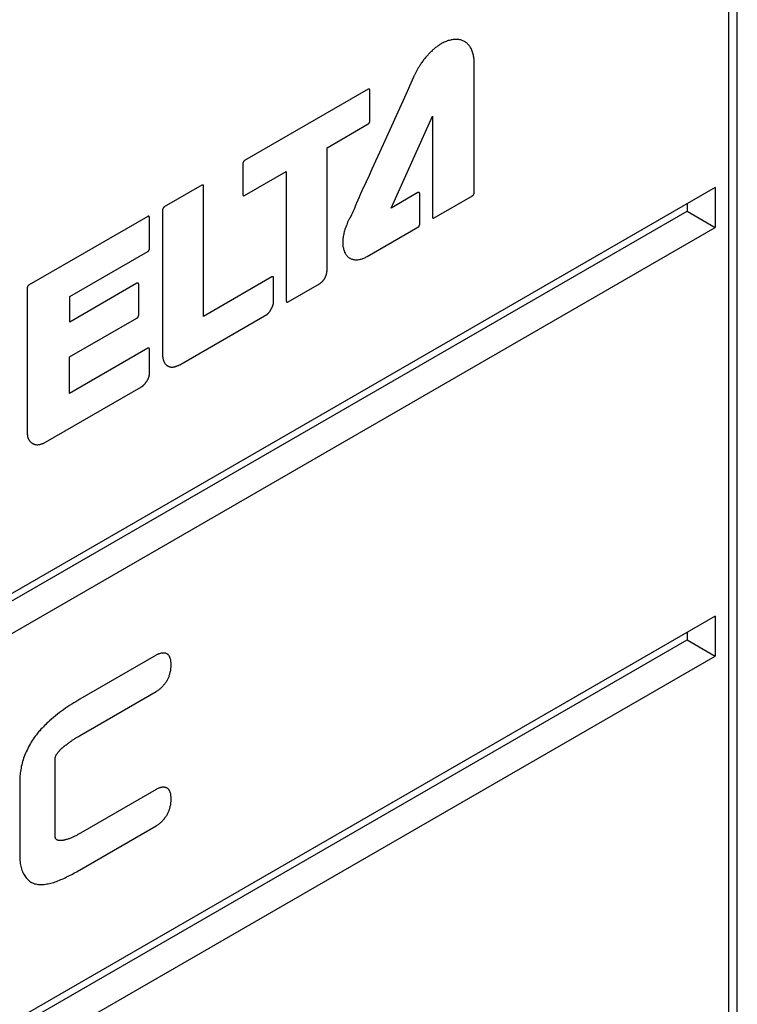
# Model space of a CAD drawing. Extents: x 953 to 1256, y 168 to 424.
# Tile 22 of 25: x 1249 to 1256, y 320 to 330. Entities that reach past the tile are written whole.
import ezdxf

# ---------------------------------------------------------------- set-up
doc = ezdxf.new("R2010")
doc.units = 0
doc.header["$LTSCALE"] = 0.5
doc.layers.get('0').update_dxf_attribs({"linetype": 'CONTINUOUS'})

msp = doc.modelspace()

# ---------------------------------------------------------------- linework, layer by layer
at = {"color": 7, "linetype": 'Continuous'}
for p, q in [((1256.101, 312.332), (1256.101, 359.466)), ((1256.013, 312.178), (1256.013, 359.344)), ((1255.872, 328.547), (1241.73, 320.382)), ((1255.872, 328.547), (1255.872, 328.136)), ((1255.584, 328.381), (1255.584, 328.302)), ((1241.73, 320.304), (1255.584, 328.302)), ((1255.584, 328.302), (1255.872, 328.136)), ((1241.73, 319.971), (1255.872, 328.136)), ((1255.872, 324.138), (1241.73, 315.973)), ((1255.872, 324.138), (1255.872, 323.727)), ((1255.584, 323.972), (1255.584, 323.893)), ((1241.73, 315.894), (1255.584, 323.893)), ((1255.584, 323.893), (1255.872, 323.727)), ((1241.73, 315.562), (1255.872, 323.727))]:
    msp.add_line(p, q, dxfattribs=at)
at = {"color": 1, "linetype": 'Continuous'}
for p, q in [((1253.395, 328.492), (1253.395, 329.83)), ((1252.305, 329.557), (1251.034, 328.824)), ((1252.323, 329.231), (1252.323, 329.546)), ((1252.677, 329.473), (1252.458, 328.99)), ((1252.542, 328.334), (1252.965, 329.281)), ((1252.965, 329.281), (1252.966, 328.244)), ((1251.882, 328.956), (1252.305, 329.201)), ((1252.458, 328.99), (1252.344, 328.735)), ((1251.882, 327.693), (1251.882, 328.956)), ((1251.016, 328.793), (1251.016, 328.475)), ((1251.022, 328.811), (1251.021, 328.81)), ((1251.021, 328.81), (1251.021, 328.809)), ((1251.034, 328.465), (1251.463, 328.712)), ((1251.463, 328.712), (1251.463, 327.381)), ((1250.596, 328.57), (1250.208, 328.346)), ((1250.613, 327.221), (1250.613, 328.559)), ((1252.285, 328.606), (1252.24, 328.511)), ((1251.021, 328.463), (1251.022, 328.463)), ((1252.817, 328.494), (1252.542, 328.334)), ((1252.835, 328.168), (1252.835, 328.483)), ((1252.983, 328.233), (1253.377, 328.461)), ((1250.19, 328.315), (1250.19, 326.828)), ((1250.038, 328.249), (1248.817, 327.544)), ((1250.056, 327.918), (1250.056, 328.239)), ((1252.295, 327.837), (1252.817, 328.138)), ((1249.237, 327.424), (1250.038, 327.887)), ((1249.927, 327.561), (1249.237, 327.162)), ((1249.945, 327.234), (1249.945, 327.55)), ((1251.315, 327.627), (1250.613, 327.221)), ((1251.333, 327.373), (1251.333, 327.616)), ((1251.481, 327.37), (1251.805, 327.557)), ((1248.799, 327.513), (1248.799, 326.018)), ((1249.237, 327.162), (1249.237, 327.424)), ((1249.234, 326.804), (1249.927, 327.204)), ((1250.369, 326.724), (1251.263, 327.24)), ((1250.038, 326.893), (1249.234, 326.429)), ((1250.056, 326.623), (1250.056, 326.882)), ((1249.234, 326.429), (1249.234, 326.804)), ((1250.053, 326.605), (1250.054, 326.608)), ((1250.055, 326.614), (1250.056, 326.617)), ((1250.055, 326.613), (1250.055, 326.614)), ((1250.056, 326.617), (1250.056, 326.618)), ((1248.985, 325.926), (1249.975, 326.497)), ((1250.124, 323.735), (1249.339, 323.282)), ((1249.338, 322.907), (1250.124, 323.361)), ((1249.313, 322.892), (1249.326, 322.9)), ((1249.326, 322.9), (1249.338, 322.907)), ((1249.086, 321.872), (1249.086, 322.672)), ((1248.723, 322.462), (1248.723, 321.657)), ((1250.124, 322.354), (1249.348, 321.906))]:
    msp.add_line(p, q, dxfattribs=at)
for points in [[(1253.057, 330.025), (1253.049, 330.02), (1253.042, 330.016), (1253.035, 330.011), (1253.028, 330.006), (1253.02, 330.001), (1253.013, 329.996), (1253.006, 329.991), (1252.998, 329.985), (1252.991, 329.979), (1252.984, 329.973), (1252.977, 329.967), (1252.97, 329.961), (1252.962, 329.954), (1252.955, 329.947), (1252.948, 329.941), (1252.941, 329.934), (1252.934, 329.927), (1252.927, 329.919), (1252.921, 329.912), (1252.914, 329.905), (1252.907, 329.897), (1252.9, 329.889), (1252.894, 329.882), (1252.888, 329.874), (1252.881, 329.866), (1252.875, 329.858), (1252.869, 329.849), (1252.863, 329.841), (1252.857, 329.833), (1252.851, 329.824), (1252.845, 329.816), (1252.84, 329.807)], [(1253.395, 329.83), (1253.395, 329.842), (1253.395, 329.853), (1253.394, 329.865), (1253.392, 329.876), (1253.391, 329.887), (1253.389, 329.898), (1253.387, 329.909), (1253.384, 329.919), (1253.382, 329.929), (1253.378, 329.939), (1253.375, 329.949), (1253.371, 329.958), (1253.367, 329.967), (1253.363, 329.976), (1253.358, 329.985), (1253.353, 329.993), (1253.348, 330), (1253.342, 330.008), (1253.337, 330.015), (1253.331, 330.022), (1253.324, 330.028), (1253.318, 330.034), (1253.311, 330.039), (1253.304, 330.044), (1253.296, 330.049), (1253.288, 330.053), (1253.28, 330.056), (1253.272, 330.06), (1253.264, 330.063), (1253.255, 330.065), (1253.246, 330.067), (1253.237, 330.068), (1253.228, 330.069), (1253.219, 330.07), (1253.209, 330.07), (1253.2, 330.07), (1253.19, 330.069), (1253.18, 330.068), (1253.17, 330.067), (1253.16, 330.065), (1253.15, 330.063), (1253.14, 330.06), (1253.129, 330.057), (1253.119, 330.054), (1253.109, 330.05), (1253.098, 330.046), (1253.088, 330.041), (1253.077, 330.036), (1253.067, 330.03), (1253.057, 330.025)], [(1252.84, 329.807), (1252.836, 329.801), (1252.832, 329.795), (1252.828, 329.788), (1252.824, 329.782), (1252.82, 329.776), (1252.816, 329.769), (1252.812, 329.763), (1252.809, 329.756), (1252.805, 329.75), (1252.801, 329.743), (1252.798, 329.737), (1252.794, 329.73), (1252.791, 329.723), (1252.787, 329.717), (1252.784, 329.71), (1252.781, 329.703), (1252.777, 329.697), (1252.774, 329.69), (1252.771, 329.683), (1252.677, 329.473)], [(1252.323, 329.546), (1252.323, 329.546), (1252.323, 329.547), (1252.323, 329.548), (1252.323, 329.548), (1252.323, 329.549), (1252.323, 329.549), (1252.322, 329.549), (1252.322, 329.55), (1252.322, 329.55), (1252.322, 329.551), (1252.322, 329.551), (1252.322, 329.552), (1252.321, 329.552), (1252.321, 329.553), (1252.321, 329.553), (1252.321, 329.553), (1252.32, 329.554), (1252.32, 329.554), (1252.32, 329.554), (1252.32, 329.555), (1252.319, 329.555), (1252.319, 329.555), (1252.319, 329.556), (1252.318, 329.556), (1252.318, 329.556), (1252.318, 329.556), (1252.317, 329.557), (1252.317, 329.557), (1252.316, 329.557), (1252.316, 329.557), (1252.316, 329.558), (1252.315, 329.558), (1252.315, 329.558), (1252.314, 329.558), (1252.314, 329.558), (1252.314, 329.558), (1252.313, 329.558), (1252.313, 329.558), (1252.312, 329.558), (1252.312, 329.558), (1252.311, 329.558), (1252.311, 329.558), (1252.31, 329.558), (1252.31, 329.558), (1252.31, 329.558), (1252.309, 329.558), (1252.309, 329.558), (1252.308, 329.558), (1252.308, 329.558), (1252.307, 329.558), (1252.307, 329.557), (1252.306, 329.557), (1252.306, 329.557), (1252.305, 329.557)], [(1252.305, 329.201), (1252.306, 329.201), (1252.306, 329.201), (1252.307, 329.201), (1252.307, 329.202), (1252.307, 329.202), (1252.308, 329.202), (1252.308, 329.202), (1252.309, 329.203), (1252.309, 329.203), (1252.309, 329.203), (1252.31, 329.204), (1252.31, 329.204), (1252.311, 329.205), (1252.311, 329.205), (1252.311, 329.205), (1252.312, 329.206), (1252.312, 329.206), (1252.313, 329.207), (1252.313, 329.207), (1252.313, 329.207), (1252.314, 329.208), (1252.314, 329.208), (1252.315, 329.209), (1252.315, 329.209), (1252.315, 329.21), (1252.316, 329.21), (1252.316, 329.21), (1252.316, 329.211), (1252.317, 329.211), (1252.317, 329.212), (1252.317, 329.212), (1252.318, 329.213), (1252.318, 329.213), (1252.318, 329.214)], [(1252.318, 329.214), (1252.319, 329.214), (1252.319, 329.215), (1252.319, 329.215), (1252.319, 329.215), (1252.32, 329.216), (1252.32, 329.216), (1252.32, 329.217), (1252.32, 329.217), (1252.32, 329.218), (1252.321, 329.218), (1252.321, 329.219), (1252.321, 329.219), (1252.321, 329.22), (1252.321, 329.22), (1252.321, 329.22), (1252.321, 329.221), (1252.322, 329.221), (1252.322, 329.222), (1252.322, 329.222), (1252.322, 329.223), (1252.322, 329.223), (1252.322, 329.224), (1252.322, 329.224), (1252.322, 329.225), (1252.322, 329.225), (1252.322, 329.225), (1252.322, 329.226), (1252.323, 329.226), (1252.323, 329.227), (1252.323, 329.227), (1252.323, 329.228), (1252.323, 329.228), (1252.323, 329.229), (1252.323, 329.229), (1252.323, 329.229), (1252.323, 329.23), (1252.323, 329.23), (1252.323, 329.231), (1252.323, 329.231), (1252.323, 329.231)], [(1251.021, 328.809), (1251.02, 328.809), (1251.02, 328.808), (1251.02, 328.808), (1251.02, 328.807), (1251.02, 328.807), (1251.019, 328.806), (1251.019, 328.806), (1251.019, 328.805), (1251.019, 328.805), (1251.019, 328.804), (1251.019, 328.804), (1251.018, 328.803), (1251.018, 328.803), (1251.018, 328.802), (1251.018, 328.802), (1251.018, 328.801), (1251.018, 328.801), (1251.017, 328.8), (1251.017, 328.8), (1251.017, 328.799), (1251.017, 328.799), (1251.017, 328.798), (1251.017, 328.798), (1251.017, 328.797), (1251.017, 328.797), (1251.017, 328.797), (1251.016, 328.796), (1251.016, 328.796), (1251.016, 328.795), (1251.016, 328.795), (1251.016, 328.794), (1251.016, 328.794), (1251.016, 328.793), (1251.016, 328.793)], [(1251.034, 328.824), (1251.034, 328.824), (1251.033, 328.824), (1251.033, 328.823), (1251.033, 328.823), (1251.032, 328.823), (1251.032, 328.823), (1251.031, 328.822), (1251.031, 328.822), (1251.031, 328.822), (1251.03, 328.821), (1251.03, 328.821), (1251.029, 328.821), (1251.029, 328.82), (1251.029, 328.82), (1251.028, 328.819), (1251.028, 328.819), (1251.028, 328.819), (1251.027, 328.818), (1251.027, 328.818), (1251.026, 328.817), (1251.026, 328.817), (1251.026, 328.817), (1251.025, 328.816), (1251.025, 328.816), (1251.025, 328.815), (1251.024, 328.815), (1251.024, 328.814), (1251.024, 328.814), (1251.023, 328.814), (1251.023, 328.813), (1251.023, 328.813), (1251.022, 328.812), (1251.022, 328.812), (1251.022, 328.811)], [(1252.344, 328.735), (1252.315, 328.67), (1252.285, 328.606)], [(1250.613, 328.559), (1250.613, 328.56), (1250.613, 328.56), (1250.613, 328.561), (1250.613, 328.562), (1250.613, 328.562), (1250.612, 328.563), (1250.612, 328.563), (1250.612, 328.564), (1250.612, 328.564), (1250.612, 328.565), (1250.612, 328.565), (1250.612, 328.566), (1250.611, 328.566), (1250.611, 328.567), (1250.611, 328.567), (1250.611, 328.568), (1250.61, 328.568), (1250.61, 328.569), (1250.61, 328.569), (1250.609, 328.569), (1250.609, 328.57), (1250.609, 328.57), (1250.608, 328.57), (1250.608, 328.57), (1250.608, 328.571), (1250.607, 328.571), (1250.607, 328.571), (1250.606, 328.571), (1250.606, 328.571), (1250.606, 328.572), (1250.605, 328.572), (1250.605, 328.572), (1250.604, 328.572), (1250.604, 328.572), (1250.603, 328.572), (1250.603, 328.572), (1250.602, 328.572), (1250.602, 328.572), (1250.601, 328.572), (1250.601, 328.572), (1250.6, 328.572), (1250.6, 328.572), (1250.599, 328.571), (1250.599, 328.571), (1250.598, 328.571), (1250.598, 328.571), (1250.597, 328.571), (1250.597, 328.57), (1250.596, 328.57), (1250.596, 328.57)], [(1251.016, 328.475), (1251.016, 328.475), (1251.016, 328.474), (1251.016, 328.474), (1251.016, 328.473), (1251.016, 328.473), (1251.016, 328.473), (1251.016, 328.472), (1251.017, 328.472), (1251.017, 328.472), (1251.017, 328.471), (1251.017, 328.471), (1251.017, 328.471), (1251.017, 328.47), (1251.017, 328.47), (1251.017, 328.47), (1251.017, 328.469), (1251.018, 328.469), (1251.018, 328.469), (1251.018, 328.468), (1251.018, 328.468), (1251.018, 328.468), (1251.018, 328.468), (1251.018, 328.467), (1251.019, 328.467), (1251.019, 328.467), (1251.019, 328.466), (1251.019, 328.466), (1251.019, 328.466), (1251.02, 328.466), (1251.02, 328.465), (1251.02, 328.465), (1251.02, 328.465), (1251.02, 328.465), (1251.021, 328.464), (1251.021, 328.464), (1251.021, 328.464), (1251.021, 328.464)], [(1251.022, 328.463), (1251.022, 328.463), (1251.022, 328.463), (1251.022, 328.463), (1251.023, 328.463), (1251.023, 328.463), (1251.023, 328.463), (1251.024, 328.463), (1251.024, 328.463), (1251.024, 328.462), (1251.025, 328.462), (1251.025, 328.462), (1251.025, 328.462), (1251.026, 328.462), (1251.026, 328.462), (1251.027, 328.462), (1251.027, 328.462), (1251.027, 328.462), (1251.028, 328.462), (1251.028, 328.462), (1251.028, 328.463), (1251.029, 328.463), (1251.029, 328.463), (1251.03, 328.463), (1251.03, 328.463), (1251.03, 328.463), (1251.031, 328.463), (1251.031, 328.463), (1251.031, 328.463), (1251.032, 328.464), (1251.032, 328.464), (1251.033, 328.464), (1251.033, 328.464), (1251.033, 328.464), (1251.034, 328.464), (1251.034, 328.465)], [(1252.24, 328.511), (1252.226, 328.48), (1252.212, 328.448), (1252.198, 328.417), (1252.185, 328.386), (1252.179, 328.371)], [(1252.835, 328.483), (1252.835, 328.484), (1252.835, 328.484), (1252.835, 328.485), (1252.835, 328.485), (1252.835, 328.486), (1252.835, 328.487), (1252.835, 328.487), (1252.834, 328.488), (1252.834, 328.488), (1252.834, 328.489), (1252.834, 328.489), (1252.834, 328.49), (1252.834, 328.49), (1252.833, 328.491), (1252.833, 328.491), (1252.833, 328.492), (1252.833, 328.492), (1252.832, 328.492), (1252.832, 328.493), (1252.832, 328.493), (1252.831, 328.494), (1252.831, 328.494), (1252.831, 328.494), (1252.83, 328.494), (1252.83, 328.495), (1252.83, 328.495), (1252.829, 328.495), (1252.829, 328.495), (1252.828, 328.496), (1252.828, 328.496), (1252.828, 328.496), (1252.827, 328.496), (1252.827, 328.496), (1252.826, 328.496), (1252.826, 328.496), (1252.825, 328.496), (1252.825, 328.496), (1252.824, 328.496), (1252.824, 328.496), (1252.823, 328.496), (1252.823, 328.496), (1252.822, 328.496), (1252.822, 328.495), (1252.821, 328.495), (1252.821, 328.495), (1252.82, 328.495), (1252.82, 328.495), (1252.819, 328.494), (1252.818, 328.494), (1252.818, 328.494), (1252.817, 328.494)], [(1253.377, 328.461), (1253.378, 328.462), (1253.378, 328.462), (1253.379, 328.462), (1253.379, 328.463), (1253.38, 328.463), (1253.38, 328.463), (1253.381, 328.464), (1253.382, 328.464), (1253.382, 328.465), (1253.383, 328.465), (1253.383, 328.466), (1253.384, 328.466), (1253.384, 328.467), (1253.385, 328.467), (1253.385, 328.468), (1253.386, 328.469), (1253.386, 328.469), (1253.387, 328.47), (1253.387, 328.47), (1253.388, 328.471), (1253.388, 328.472), (1253.389, 328.472), (1253.389, 328.473), (1253.389, 328.474), (1253.39, 328.474), (1253.39, 328.475), (1253.391, 328.476), (1253.391, 328.476), (1253.391, 328.477), (1253.392, 328.478), (1253.392, 328.478), (1253.392, 328.479), (1253.393, 328.48), (1253.393, 328.48), (1253.393, 328.481), (1253.393, 328.482), (1253.394, 328.483), (1253.394, 328.483), (1253.394, 328.484), (1253.394, 328.485), (1253.394, 328.485), (1253.395, 328.486), (1253.395, 328.487), (1253.395, 328.487), (1253.395, 328.488), (1253.395, 328.489), (1253.395, 328.489), (1253.395, 328.49), (1253.395, 328.491), (1253.395, 328.491), (1253.395, 328.492)], [(1252.179, 328.371), (1252.167, 328.341), (1252.161, 328.325), (1252.155, 328.31), (1252.148, 328.295), (1252.141, 328.28), (1252.133, 328.264), (1252.125, 328.248), (1252.116, 328.233)], [(1250.208, 328.346), (1250.208, 328.346), (1250.207, 328.346), (1250.207, 328.345), (1250.207, 328.345), (1250.206, 328.345), (1250.206, 328.344), (1250.205, 328.344), (1250.205, 328.343), (1250.204, 328.343), (1250.204, 328.342), (1250.203, 328.342), (1250.203, 328.342), (1250.202, 328.341), (1250.202, 328.34), (1250.201, 328.34), (1250.201, 328.339), (1250.2, 328.339), (1250.2, 328.338), (1250.2, 328.338), (1250.199, 328.337), (1250.199, 328.336), (1250.198, 328.336), (1250.198, 328.335), (1250.197, 328.335), (1250.197, 328.334), (1250.197, 328.333), (1250.196, 328.333), (1250.196, 328.332), (1250.195, 328.331), (1250.195, 328.331), (1250.195, 328.33), (1250.194, 328.329), (1250.194, 328.329), (1250.194, 328.328), (1250.193, 328.327), (1250.193, 328.327), (1250.193, 328.326), (1250.193, 328.325), (1250.192, 328.325), (1250.192, 328.324), (1250.192, 328.323), (1250.192, 328.323), (1250.191, 328.322), (1250.191, 328.321), (1250.191, 328.321), (1250.191, 328.32), (1250.191, 328.319), (1250.191, 328.319), (1250.191, 328.318), (1250.191, 328.318), (1250.19, 328.317), (1250.19, 328.316), (1250.19, 328.316), (1250.19, 328.315)], [(1250.056, 328.239), (1250.056, 328.239), (1250.056, 328.24), (1250.056, 328.241), (1250.056, 328.241), (1250.056, 328.242), (1250.056, 328.242), (1250.056, 328.243), (1250.056, 328.243), (1250.056, 328.244), (1250.055, 328.244), (1250.055, 328.245), (1250.055, 328.245), (1250.055, 328.246), (1250.055, 328.246), (1250.054, 328.246), (1250.054, 328.247), (1250.054, 328.247), (1250.054, 328.248), (1250.053, 328.248), (1250.053, 328.248), (1250.053, 328.249), (1250.052, 328.249), (1250.052, 328.249), (1250.052, 328.249), (1250.051, 328.25), (1250.051, 328.25), (1250.05, 328.25), (1250.05, 328.25), (1250.05, 328.251), (1250.049, 328.251), (1250.049, 328.251), (1250.048, 328.251), (1250.048, 328.251), (1250.047, 328.251), (1250.047, 328.251), (1250.047, 328.251), (1250.046, 328.251), (1250.046, 328.251), (1250.045, 328.251), (1250.045, 328.251), (1250.044, 328.251), (1250.044, 328.251), (1250.043, 328.251), (1250.043, 328.251), (1250.042, 328.251), (1250.042, 328.251), (1250.041, 328.25), (1250.04, 328.25), (1250.04, 328.25), (1250.039, 328.25), (1250.039, 328.249), (1250.038, 328.249)], [(1252.09, 328.175), (1252.084, 328.163), (1252.079, 328.15), (1252.074, 328.138), (1252.07, 328.126), (1252.066, 328.114), (1252.062, 328.102), (1252.059, 328.089), (1252.056, 328.077), (1252.053, 328.066), (1252.051, 328.055), (1252.049, 328.044), (1252.047, 328.033), (1252.046, 328.023), (1252.045, 328.012), (1252.044, 328.002), (1252.044, 327.991), (1252.044, 327.981), (1252.044, 327.971), (1252.044, 327.961), (1252.045, 327.951), (1252.046, 327.941), (1252.048, 327.931), (1252.05, 327.922), (1252.052, 327.913), (1252.054, 327.904), (1252.057, 327.896), (1252.06, 327.888), (1252.063, 327.88), (1252.067, 327.872), (1252.071, 327.865), (1252.075, 327.859), (1252.079, 327.853), (1252.084, 327.847), (1252.089, 327.841), (1252.094, 327.836), (1252.099, 327.831), (1252.105, 327.826), (1252.111, 327.822), (1252.117, 327.819), (1252.124, 327.815), (1252.13, 327.812), (1252.137, 327.81), (1252.144, 327.808), (1252.152, 327.806), (1252.159, 327.805), (1252.167, 327.804), (1252.175, 327.803), (1252.183, 327.803), (1252.191, 327.803), (1252.2, 327.804), (1252.208, 327.805), (1252.216, 327.806), (1252.225, 327.808), (1252.234, 327.81), (1252.242, 327.813), (1252.251, 327.816), (1252.26, 327.819), (1252.269, 327.823), (1252.278, 327.827), (1252.286, 327.832), (1252.295, 327.837)], [(1252.116, 328.233), (1252.108, 328.221), (1252.105, 328.215), (1252.101, 328.209), (1252.098, 328.203), (1252.095, 328.197), (1252.093, 328.191), (1252.091, 328.185), (1252.09, 328.18), (1252.09, 328.175)], [(1252.817, 328.138), (1252.818, 328.138), (1252.818, 328.139), (1252.819, 328.139), (1252.819, 328.139), (1252.82, 328.14), (1252.82, 328.14), (1252.821, 328.14), (1252.821, 328.141), (1252.822, 328.141), (1252.822, 328.142), (1252.823, 328.142), (1252.823, 328.143), (1252.824, 328.143), (1252.824, 328.144), (1252.825, 328.144), (1252.825, 328.145), (1252.826, 328.145), (1252.826, 328.146), (1252.827, 328.146), (1252.827, 328.147), (1252.828, 328.147), (1252.828, 328.148), (1252.829, 328.149), (1252.829, 328.149), (1252.829, 328.15), (1252.83, 328.15), (1252.83, 328.151), (1252.83, 328.152), (1252.831, 328.152), (1252.831, 328.153), (1252.831, 328.154), (1252.832, 328.154), (1252.832, 328.155), (1252.832, 328.156), (1252.833, 328.156), (1252.833, 328.157), (1252.833, 328.158), (1252.833, 328.158), (1252.833, 328.159), (1252.834, 328.16), (1252.834, 328.16), (1252.834, 328.161), (1252.834, 328.162), (1252.834, 328.162), (1252.834, 328.163), (1252.835, 328.164), (1252.835, 328.164), (1252.835, 328.165), (1252.835, 328.165), (1252.835, 328.166), (1252.835, 328.167), (1252.835, 328.167), (1252.835, 328.168), (1252.835, 328.168)], [(1252.966, 328.244), (1252.966, 328.243), (1252.966, 328.243), (1252.966, 328.243), (1252.966, 328.242), (1252.966, 328.242), (1252.966, 328.242), (1252.966, 328.241), (1252.966, 328.241), (1252.966, 328.241), (1252.966, 328.24), (1252.966, 328.24), (1252.966, 328.24), (1252.966, 328.239), (1252.966, 328.239), (1252.966, 328.239), (1252.966, 328.238), (1252.966, 328.238), (1252.966, 328.238), (1252.967, 328.237), (1252.967, 328.237), (1252.967, 328.237), (1252.967, 328.236), (1252.967, 328.236), (1252.967, 328.236), (1252.967, 328.236), (1252.967, 328.235), (1252.968, 328.235), (1252.968, 328.235), (1252.968, 328.235), (1252.968, 328.234), (1252.968, 328.234), (1252.968, 328.234), (1252.969, 328.234), (1252.969, 328.233), (1252.969, 328.233), (1252.969, 328.233), (1252.969, 328.233), (1252.97, 328.233), (1252.97, 328.233), (1252.97, 328.233), (1252.97, 328.232), (1252.971, 328.232), (1252.971, 328.232)], [(1252.971, 328.232), (1252.971, 328.232), (1252.971, 328.232), (1252.971, 328.232), (1252.972, 328.232), (1252.972, 328.232), (1252.972, 328.231), (1252.972, 328.231), (1252.972, 328.231), (1252.973, 328.231), (1252.973, 328.231), (1252.973, 328.231), (1252.973, 328.231), (1252.973, 328.231), (1252.974, 328.231), (1252.974, 328.231), (1252.974, 328.231), (1252.974, 328.231), (1252.975, 328.231), (1252.975, 328.231), (1252.975, 328.231), (1252.975, 328.231), (1252.976, 328.231), (1252.976, 328.231), (1252.976, 328.231), (1252.977, 328.231), (1252.977, 328.231), (1252.977, 328.231), (1252.977, 328.231), (1252.978, 328.231), (1252.978, 328.231), (1252.978, 328.231), (1252.979, 328.232), (1252.979, 328.232), (1252.979, 328.232), (1252.979, 328.232), (1252.98, 328.232), (1252.98, 328.232), (1252.98, 328.232), (1252.981, 328.232), (1252.981, 328.233), (1252.981, 328.233), (1252.981, 328.233), (1252.982, 328.233), (1252.982, 328.233), (1252.982, 328.233), (1252.983, 328.233)], [(1250.038, 327.887), (1250.039, 327.887), (1250.039, 327.888), (1250.04, 327.888), (1250.04, 327.889), (1250.041, 327.889), (1250.042, 327.889), (1250.042, 327.89), (1250.043, 327.89), (1250.043, 327.891), (1250.044, 327.891), (1250.044, 327.892), (1250.045, 327.892), (1250.045, 327.893), (1250.046, 327.893), (1250.046, 327.894), (1250.046, 327.895), (1250.047, 327.895), (1250.047, 327.896), (1250.048, 327.896), (1250.048, 327.897), (1250.049, 327.898), (1250.049, 327.898), (1250.05, 327.899), (1250.05, 327.9), (1250.05, 327.9), (1250.051, 327.901), (1250.051, 327.901), (1250.052, 327.902), (1250.052, 327.903), (1250.052, 327.903), (1250.053, 327.904), (1250.053, 327.905), (1250.053, 327.905), (1250.053, 327.906), (1250.054, 327.907), (1250.054, 327.907), (1250.054, 327.908), (1250.054, 327.909), (1250.055, 327.909), (1250.055, 327.91), (1250.055, 327.911), (1250.055, 327.911), (1250.056, 327.912), (1250.056, 327.912), (1250.056, 327.913), (1250.056, 327.914), (1250.056, 327.914), (1250.056, 327.915), (1250.056, 327.916), (1250.056, 327.916), (1250.056, 327.917), (1250.056, 327.917), (1250.056, 327.918)], [(1251.805, 327.557), (1251.808, 327.559), (1251.81, 327.56), (1251.812, 327.562), (1251.815, 327.564), (1251.817, 327.565), (1251.819, 327.567), (1251.821, 327.569), (1251.824, 327.571), (1251.826, 327.573), (1251.828, 327.575), (1251.831, 327.577), (1251.833, 327.579), (1251.835, 327.581), (1251.837, 327.584), (1251.839, 327.586), (1251.841, 327.588), (1251.843, 327.591), (1251.845, 327.593), (1251.847, 327.596), (1251.849, 327.598), (1251.851, 327.601), (1251.853, 327.604), (1251.855, 327.606), (1251.857, 327.609), (1251.858, 327.612), (1251.86, 327.615), (1251.862, 327.618), (1251.863, 327.621), (1251.865, 327.624), (1251.866, 327.627), (1251.867, 327.63), (1251.869, 327.633), (1251.87, 327.636), (1251.871, 327.639), (1251.872, 327.642), (1251.873, 327.646), (1251.874, 327.649), (1251.875, 327.652), (1251.876, 327.655), (1251.877, 327.658), (1251.878, 327.661), (1251.879, 327.664), (1251.879, 327.667), (1251.88, 327.67), (1251.88, 327.673), (1251.881, 327.676), (1251.881, 327.679), (1251.881, 327.682), (1251.882, 327.685), (1251.882, 327.688), (1251.882, 327.691), (1251.882, 327.693)], [(1249.945, 327.55), (1249.945, 327.551), (1249.945, 327.551), (1249.945, 327.552), (1249.945, 327.553), (1249.945, 327.553), (1249.945, 327.554), (1249.944, 327.554), (1249.944, 327.555), (1249.944, 327.555), (1249.944, 327.556), (1249.944, 327.556), (1249.944, 327.557), (1249.944, 327.557), (1249.943, 327.558), (1249.943, 327.558), (1249.943, 327.559), (1249.943, 327.559), (1249.942, 327.56), (1249.942, 327.56), (1249.942, 327.56), (1249.942, 327.561), (1249.941, 327.561), (1249.941, 327.561), (1249.941, 327.562), (1249.94, 327.562), (1249.94, 327.562), (1249.94, 327.562), (1249.939, 327.562), (1249.939, 327.563), (1249.938, 327.563), (1249.938, 327.563), (1249.937, 327.563), (1249.937, 327.563), (1249.937, 327.563), (1249.936, 327.563), (1249.936, 327.563), (1249.935, 327.563), (1249.935, 327.563), (1249.934, 327.563), (1249.934, 327.563), (1249.933, 327.563), (1249.933, 327.563), (1249.932, 327.563), (1249.932, 327.562), (1249.931, 327.562), (1249.93, 327.562), (1249.93, 327.562), (1249.929, 327.562), (1249.929, 327.561), (1249.928, 327.561), (1249.928, 327.561), (1249.927, 327.561)], [(1251.333, 327.616), (1251.333, 327.616), (1251.333, 327.617), (1251.333, 327.618), (1251.333, 327.618), (1251.333, 327.619), (1251.333, 327.619), (1251.332, 327.62), (1251.332, 327.621), (1251.332, 327.621), (1251.332, 327.622), (1251.332, 327.622), (1251.332, 327.623), (1251.331, 327.623), (1251.331, 327.624), (1251.331, 327.624), (1251.331, 327.625), (1251.33, 327.625), (1251.33, 327.626), (1251.33, 327.626), (1251.329, 327.626), (1251.329, 327.627), (1251.329, 327.627), (1251.328, 327.627), (1251.328, 327.628), (1251.328, 327.628), (1251.327, 327.628), (1251.327, 327.628), (1251.326, 327.628), (1251.326, 327.629), (1251.325, 327.629), (1251.325, 327.629), (1251.324, 327.629), (1251.324, 327.629), (1251.323, 327.629), (1251.323, 327.629), (1251.322, 327.629), (1251.322, 327.629), (1251.321, 327.629), (1251.321, 327.629), (1251.32, 327.629), (1251.32, 327.629), (1251.319, 327.629), (1251.319, 327.628), (1251.318, 327.628), (1251.318, 327.628), (1251.317, 327.628), (1251.317, 327.628), (1251.316, 327.627), (1251.315, 327.627), (1251.315, 327.627)], [(1248.817, 327.544), (1248.817, 327.544), (1248.816, 327.543), (1248.815, 327.543), (1248.815, 327.543), (1248.814, 327.542), (1248.814, 327.542), (1248.813, 327.541), (1248.813, 327.541), (1248.812, 327.541), (1248.812, 327.54), (1248.811, 327.54), (1248.811, 327.539), (1248.81, 327.538), (1248.81, 327.538), (1248.809, 327.537), (1248.809, 327.537), (1248.808, 327.536), (1248.808, 327.536), (1248.807, 327.535), (1248.807, 327.534), (1248.806, 327.534), (1248.806, 327.533), (1248.805, 327.532), (1248.805, 327.532), (1248.804, 327.531), (1248.804, 327.53), (1248.804, 327.53), (1248.803, 327.529), (1248.803, 327.528), (1248.803, 327.528), (1248.802, 327.527), (1248.802, 327.526), (1248.802, 327.525), (1248.801, 327.525), (1248.801, 327.524), (1248.801, 327.523), (1248.8, 327.523), (1248.8, 327.522), (1248.8, 327.521), (1248.8, 327.52), (1248.8, 327.52), (1248.799, 327.519), (1248.799, 327.518), (1248.799, 327.517), (1248.799, 327.517), (1248.799, 327.516), (1248.799, 327.515), (1248.799, 327.515), (1248.799, 327.514), (1248.799, 327.513), (1248.799, 327.513)], [(1251.263, 327.241), (1251.265, 327.242), (1251.267, 327.243), (1251.269, 327.245), (1251.271, 327.246), (1251.273, 327.248), (1251.275, 327.25), (1251.277, 327.251), (1251.278, 327.253), (1251.28, 327.255), (1251.282, 327.257), (1251.284, 327.259), (1251.286, 327.261), (1251.287, 327.263), (1251.289, 327.266), (1251.291, 327.268), (1251.292, 327.27), (1251.294, 327.272), (1251.296, 327.275), (1251.297, 327.277), (1251.299, 327.28), (1251.301, 327.282), (1251.302, 327.284), (1251.304, 327.287), (1251.305, 327.29), (1251.306, 327.292), (1251.308, 327.295), (1251.309, 327.297), (1251.311, 327.3), (1251.312, 327.302), (1251.314, 327.306), (1251.315, 327.309), (1251.317, 327.312), (1251.318, 327.316), (1251.319, 327.319), (1251.321, 327.322), (1251.322, 327.325), (1251.323, 327.329), (1251.324, 327.332), (1251.325, 327.335), (1251.327, 327.338), (1251.327, 327.342), (1251.328, 327.345), (1251.329, 327.348), (1251.33, 327.351), (1251.331, 327.354), (1251.331, 327.358), (1251.332, 327.361), (1251.332, 327.364), (1251.332, 327.367), (1251.333, 327.37), (1251.333, 327.373)], [(1251.463, 327.381), (1251.463, 327.38), (1251.463, 327.38), (1251.463, 327.379), (1251.463, 327.379), (1251.463, 327.378), (1251.463, 327.377), (1251.463, 327.377), (1251.463, 327.376), (1251.463, 327.376), (1251.463, 327.375), (1251.464, 327.375), (1251.464, 327.374), (1251.464, 327.374), (1251.464, 327.373), (1251.464, 327.373), (1251.464, 327.372), (1251.465, 327.372), (1251.465, 327.371), (1251.465, 327.371), (1251.465, 327.371), (1251.465, 327.37), (1251.466, 327.37), (1251.466, 327.37), (1251.466, 327.369), (1251.467, 327.369), (1251.467, 327.369), (1251.467, 327.368), (1251.467, 327.368), (1251.468, 327.368), (1251.468, 327.368), (1251.469, 327.368), (1251.469, 327.367), (1251.469, 327.367), (1251.47, 327.367), (1251.47, 327.367), (1251.471, 327.367), (1251.471, 327.367), (1251.472, 327.367), (1251.472, 327.367), (1251.472, 327.367), (1251.473, 327.367), (1251.473, 327.367), (1251.474, 327.367), (1251.474, 327.367), (1251.475, 327.368), (1251.475, 327.368), (1251.476, 327.368), (1251.476, 327.368), (1251.477, 327.368), (1251.477, 327.368), (1251.478, 327.369), (1251.478, 327.369), (1251.479, 327.369), (1251.479, 327.369), (1251.48, 327.37), (1251.48, 327.37), (1251.481, 327.37)], [(1249.927, 327.204), (1249.928, 327.204), (1249.928, 327.204), (1249.929, 327.205), (1249.929, 327.205), (1249.93, 327.205), (1249.93, 327.206), (1249.931, 327.206), (1249.932, 327.207), (1249.932, 327.207), (1249.933, 327.208), (1249.933, 327.208), (1249.934, 327.209), (1249.934, 327.209), (1249.935, 327.21), (1249.935, 327.21), (1249.936, 327.211), (1249.936, 327.211), (1249.937, 327.212), (1249.937, 327.213), (1249.937, 327.213), (1249.938, 327.214), (1249.938, 327.215), (1249.939, 327.215), (1249.939, 327.216), (1249.94, 327.216), (1249.94, 327.217), (1249.94, 327.218), (1249.941, 327.218), (1249.941, 327.219), (1249.941, 327.22), (1249.942, 327.221), (1249.942, 327.221), (1249.942, 327.222), (1249.943, 327.223), (1249.943, 327.223), (1249.943, 327.224), (1249.943, 327.225), (1249.943, 327.225), (1249.944, 327.226), (1249.944, 327.227), (1249.944, 327.227), (1249.944, 327.228), (1249.944, 327.229), (1249.944, 327.23), (1249.945, 327.23), (1249.945, 327.231), (1249.945, 327.232), (1249.945, 327.232), (1249.945, 327.233), (1249.945, 327.233), (1249.945, 327.234)], [(1250.056, 326.882), (1250.056, 326.883), (1250.056, 326.884), (1250.056, 326.884), (1250.056, 326.885), (1250.056, 326.885), (1250.056, 326.886), (1250.056, 326.886), (1250.056, 326.887), (1250.056, 326.887), (1250.055, 326.888), (1250.055, 326.888), (1250.055, 326.889), (1250.055, 326.889), (1250.055, 326.89), (1250.054, 326.89), (1250.054, 326.891), (1250.054, 326.891), (1250.054, 326.891), (1250.053, 326.892), (1250.053, 326.892), (1250.053, 326.892), (1250.052, 326.893), (1250.052, 326.893), (1250.052, 326.893), (1250.051, 326.894), (1250.051, 326.894), (1250.05, 326.894), (1250.05, 326.894), (1250.05, 326.894), (1250.049, 326.895), (1250.049, 326.895), (1250.048, 326.895), (1250.048, 326.895), (1250.047, 326.895), (1250.047, 326.895), (1250.047, 326.895), (1250.046, 326.895), (1250.046, 326.895), (1250.045, 326.895), (1250.045, 326.895), (1250.044, 326.895), (1250.044, 326.895), (1250.043, 326.895), (1250.043, 326.895), (1250.042, 326.895), (1250.042, 326.895), (1250.041, 326.894), (1250.04, 326.894), (1250.04, 326.894), (1250.039, 326.894), (1250.039, 326.893), (1250.038, 326.893)], [(1250.19, 326.828), (1250.19, 326.821), (1250.191, 326.815), (1250.191, 326.809), (1250.192, 326.803), (1250.193, 326.797), (1250.194, 326.792), (1250.195, 326.786), (1250.196, 326.78), (1250.198, 326.775), (1250.199, 326.77), (1250.201, 326.765), (1250.203, 326.76), (1250.205, 326.755), (1250.207, 326.75), (1250.21, 326.746), (1250.212, 326.742), (1250.215, 326.737), (1250.218, 326.733), (1250.221, 326.73), (1250.224, 326.726), (1250.227, 326.723), (1250.231, 326.72), (1250.234, 326.717), (1250.238, 326.714), (1250.242, 326.711), (1250.246, 326.709), (1250.25, 326.707), (1250.254, 326.705), (1250.258, 326.704), (1250.263, 326.702), (1250.267, 326.701), (1250.272, 326.701), (1250.276, 326.7), (1250.281, 326.7), (1250.286, 326.699), (1250.291, 326.699), (1250.296, 326.7), (1250.301, 326.7), (1250.306, 326.701), (1250.311, 326.702), (1250.316, 326.703), (1250.321, 326.704), (1250.326, 326.706), (1250.332, 326.707), (1250.337, 326.709), (1250.342, 326.711), (1250.347, 326.714), (1250.353, 326.716), (1250.358, 326.719), (1250.363, 326.721), (1250.369, 326.724)], [(1249.975, 326.497), (1249.977, 326.498), (1249.979, 326.5), (1249.981, 326.501), (1249.984, 326.503), (1249.986, 326.504), (1249.988, 326.506), (1249.99, 326.508), (1249.992, 326.509), (1249.994, 326.511), (1249.996, 326.513), (1249.998, 326.515), (1250, 326.517), (1250.002, 326.519), (1250.004, 326.522), (1250.006, 326.524), (1250.008, 326.526), (1250.01, 326.528), (1250.012, 326.531), (1250.014, 326.533), (1250.016, 326.536), (1250.018, 326.538), (1250.02, 326.541), (1250.021, 326.543), (1250.023, 326.546), (1250.025, 326.548), (1250.027, 326.551), (1250.028, 326.553), (1250.03, 326.556), (1250.032, 326.559), (1250.033, 326.562), (1250.035, 326.564), (1250.037, 326.567), (1250.038, 326.57), (1250.04, 326.573), (1250.041, 326.576), (1250.043, 326.579), (1250.044, 326.582), (1250.045, 326.585), (1250.047, 326.588), (1250.048, 326.591), (1250.049, 326.594), (1250.05, 326.597), (1250.053, 326.605)], [(1250.054, 326.608), (1250.054, 326.608), (1250.054, 326.609), (1250.054, 326.61), (1250.054, 326.61), (1250.054, 326.611), (1250.054, 326.611), (1250.055, 326.612), (1250.055, 326.613)], [(1250.056, 326.618), (1250.056, 326.619), (1250.056, 326.619), (1250.056, 326.62), (1250.056, 326.621), (1250.056, 326.621), (1250.056, 326.622), (1250.056, 326.622)], [(1248.799, 326.018), (1248.799, 326.013), (1248.799, 326.007), (1248.8, 326.002), (1248.8, 325.997), (1248.801, 325.991), (1248.802, 325.986), (1248.803, 325.981), (1248.805, 325.977), (1248.806, 325.972), (1248.808, 325.967), (1248.81, 325.963), (1248.811, 325.959), (1248.814, 325.955), (1248.816, 325.951), (1248.818, 325.947), (1248.821, 325.943), (1248.823, 325.939), (1248.826, 325.936), (1248.829, 325.933), (1248.832, 325.93), (1248.835, 325.927), (1248.838, 325.924), (1248.842, 325.921), (1248.845, 325.919), (1248.849, 325.916), (1248.852, 325.914), (1248.856, 325.912), (1248.86, 325.91), (1248.864, 325.909), (1248.868, 325.907), (1248.873, 325.905), (1248.878, 325.904), (1248.882, 325.903), (1248.887, 325.902), (1248.892, 325.902), (1248.897, 325.901), (1248.903, 325.901), (1248.908, 325.901), (1248.913, 325.902), (1248.918, 325.902), (1248.924, 325.903), (1248.929, 325.904), (1248.935, 325.905), (1248.94, 325.906), (1248.946, 325.908), (1248.951, 325.91), (1248.957, 325.912), (1248.963, 325.914), (1248.968, 325.917), (1248.974, 325.919), (1248.979, 325.922), (1248.985, 325.926)], [(1250.124, 323.361), (1250.129, 323.364), (1250.135, 323.368), (1250.141, 323.372), (1250.147, 323.376), (1250.153, 323.38), (1250.159, 323.385), (1250.165, 323.39), (1250.17, 323.395), (1250.176, 323.4), (1250.182, 323.406), (1250.187, 323.411), (1250.193, 323.417), (1250.198, 323.423), (1250.204, 323.429), (1250.209, 323.436), (1250.214, 323.442), (1250.219, 323.449), (1250.224, 323.456), (1250.228, 323.463), (1250.233, 323.47), (1250.237, 323.477), (1250.241, 323.483), (1250.244, 323.49), (1250.247, 323.497), (1250.251, 323.504), (1250.254, 323.511), (1250.257, 323.518), (1250.259, 323.525), (1250.262, 323.532), (1250.264, 323.539), (1250.266, 323.546), (1250.268, 323.553), (1250.27, 323.562), (1250.272, 323.571), (1250.274, 323.579), (1250.275, 323.588), (1250.276, 323.596), (1250.277, 323.604), (1250.278, 323.613), (1250.279, 323.621), (1250.279, 323.629), (1250.279, 323.637), (1250.279, 323.644), (1250.279, 323.652), (1250.278, 323.66), (1250.277, 323.667), (1250.276, 323.674), (1250.275, 323.682), (1250.274, 323.688), (1250.272, 323.695), (1250.27, 323.702), (1250.268, 323.708), (1250.266, 323.713), (1250.264, 323.717), (1250.262, 323.722), (1250.259, 323.726), (1250.257, 323.73), (1250.254, 323.734), (1250.251, 323.737), (1250.247, 323.741), (1250.244, 323.744), (1250.241, 323.746), (1250.237, 323.749), (1250.233, 323.751), (1250.228, 323.753), (1250.224, 323.755), (1250.219, 323.756), (1250.214, 323.757), (1250.209, 323.758), (1250.204, 323.758), (1250.198, 323.758), (1250.193, 323.758), (1250.187, 323.757), (1250.182, 323.757), (1250.176, 323.756), (1250.17, 323.754), (1250.165, 323.753), (1250.159, 323.751), (1250.153, 323.749), (1250.147, 323.746), (1250.141, 323.744), (1250.135, 323.741), (1250.129, 323.738), (1250.124, 323.735)], [(1249.339, 323.282), (1249.318, 323.27), (1249.297, 323.257), (1249.277, 323.244), (1249.256, 323.231), (1249.235, 323.218), (1249.214, 323.204), (1249.193, 323.19), (1249.172, 323.175), (1249.152, 323.16), (1249.131, 323.145), (1249.11, 323.129), (1249.09, 323.112), (1249.069, 323.095), (1249.048, 323.078), (1249.028, 323.06), (1249.015, 323.048), (1249.002, 323.036), (1248.99, 323.024), (1248.977, 323.011), (1248.965, 322.999), (1248.952, 322.986), (1248.94, 322.973), (1248.928, 322.959), (1248.916, 322.946), (1248.904, 322.932), (1248.893, 322.917), (1248.882, 322.903), (1248.871, 322.888), (1248.86, 322.873), (1248.85, 322.857), (1248.84, 322.841), (1248.831, 322.826), (1248.822, 322.81), (1248.813, 322.793), (1248.805, 322.777), (1248.797, 322.76), (1248.789, 322.743), (1248.782, 322.727), (1248.775, 322.709), (1248.768, 322.692), (1248.762, 322.675), (1248.757, 322.658), (1248.751, 322.641), (1248.747, 322.624), (1248.742, 322.607), (1248.738, 322.59), (1248.735, 322.573), (1248.732, 322.557), (1248.729, 322.54), (1248.727, 322.524), (1248.725, 322.508), (1248.724, 322.493), (1248.723, 322.477), (1248.723, 322.462)], [(1249.183, 322.801), (1249.19, 322.807), (1249.193, 322.809), (1249.2, 322.815), (1249.208, 322.821), (1249.215, 322.827), (1249.222, 322.832), (1249.229, 322.837), (1249.236, 322.842), (1249.243, 322.847), (1249.249, 322.851), (1249.256, 322.856), (1249.262, 322.86), (1249.269, 322.865), (1249.275, 322.869), (1249.281, 322.873), (1249.288, 322.877), (1249.294, 322.881), (1249.3, 322.885), (1249.306, 322.888), (1249.313, 322.892)], [(1249.086, 322.672), (1249.086, 322.675), (1249.087, 322.678), (1249.087, 322.682), (1249.088, 322.685), (1249.089, 322.689), (1249.09, 322.692), (1249.091, 322.695), (1249.092, 322.699), (1249.093, 322.702), (1249.095, 322.706), (1249.097, 322.709), (1249.099, 322.713), (1249.1, 322.716), (1249.103, 322.719), (1249.105, 322.723), (1249.107, 322.726), (1249.11, 322.729), (1249.112, 322.733), (1249.115, 322.736), (1249.117, 322.739), (1249.12, 322.743), (1249.123, 322.746), (1249.126, 322.749), (1249.129, 322.753), (1249.132, 322.756), (1249.135, 322.759), (1249.138, 322.762), (1249.142, 322.766), (1249.145, 322.769), (1249.148, 322.772), (1249.152, 322.775), (1249.155, 322.778), (1249.159, 322.781), (1249.162, 322.784), (1249.165, 322.787), (1249.169, 322.79), (1249.172, 322.793), (1249.176, 322.796), (1249.179, 322.799), (1249.183, 322.801)], [(1250.124, 321.979), (1250.129, 321.982), (1250.135, 321.986), (1250.141, 321.99), (1250.147, 321.994), (1250.153, 321.999), (1250.159, 322.003), (1250.165, 322.008), (1250.17, 322.013), (1250.176, 322.019), (1250.182, 322.024), (1250.187, 322.03), (1250.193, 322.036), (1250.198, 322.042), (1250.204, 322.048), (1250.209, 322.054), (1250.214, 322.061), (1250.219, 322.068), (1250.224, 322.074), (1250.228, 322.081), (1250.233, 322.088), (1250.237, 322.095), (1250.241, 322.102), (1250.244, 322.109), (1250.247, 322.116), (1250.251, 322.123), (1250.254, 322.13), (1250.257, 322.137), (1250.259, 322.144), (1250.262, 322.151), (1250.264, 322.158), (1250.266, 322.166), (1250.268, 322.173), (1250.27, 322.181), (1250.272, 322.19), (1250.274, 322.199), (1250.275, 322.207), (1250.276, 322.216), (1250.277, 322.224), (1250.278, 322.232), (1250.279, 322.241), (1250.279, 322.249), (1250.279, 322.257), (1250.279, 322.264), (1250.279, 322.272), (1250.278, 322.28), (1250.277, 322.287), (1250.276, 322.294), (1250.275, 322.301), (1250.274, 322.308), (1250.272, 322.315), (1250.27, 322.321), (1250.268, 322.327), (1250.266, 322.332), (1250.264, 322.337), (1250.262, 322.341), (1250.259, 322.345), (1250.257, 322.349), (1250.254, 322.353), (1250.251, 322.357), (1250.247, 322.36), (1250.244, 322.363), (1250.241, 322.366), (1250.237, 322.368), (1250.233, 322.371), (1250.228, 322.372), (1250.224, 322.374), (1250.219, 322.375), (1250.214, 322.376), (1250.209, 322.377), (1250.204, 322.377), (1250.198, 322.378), (1250.193, 322.377), (1250.187, 322.377), (1250.182, 322.376), (1250.176, 322.375), (1250.17, 322.374), (1250.165, 322.372), (1250.159, 322.37), (1250.153, 322.368), (1250.147, 322.366), (1250.141, 322.363), (1250.135, 322.36), (1250.129, 322.357), (1250.124, 322.354)], [(1248.723, 321.657), (1248.723, 321.641), (1248.724, 321.625), (1248.725, 321.61), (1248.727, 321.594), (1248.73, 321.58), (1248.733, 321.565), (1248.736, 321.551), (1248.74, 321.537), (1248.745, 321.524), (1248.75, 321.511), (1248.755, 321.499), (1248.761, 321.487), (1248.767, 321.476), (1248.774, 321.465), (1248.781, 321.454), (1248.789, 321.445), (1248.797, 321.435), (1248.805, 321.427), (1248.814, 321.419), (1248.823, 321.412), (1248.832, 321.405), (1248.842, 321.399), (1248.853, 321.394), (1248.863, 321.389), (1248.874, 321.385), (1248.886, 321.382), (1248.897, 321.38), (1248.909, 321.378), (1248.922, 321.377), (1248.934, 321.376), (1248.947, 321.376), (1248.96, 321.377), (1248.973, 321.378), (1248.987, 321.38), (1249, 321.382), (1249.014, 321.384), (1249.028, 321.387), (1249.042, 321.391), (1249.056, 321.395), (1249.071, 321.399), (1249.085, 321.404), (1249.1, 321.409), (1249.115, 321.415), (1249.129, 321.421), (1249.144, 321.427), (1249.159, 321.433), (1249.174, 321.44), (1249.189, 321.447), (1249.204, 321.454), (1249.219, 321.461), (1249.234, 321.469), (1249.249, 321.476), (1249.263, 321.484), (1249.278, 321.492), (1249.293, 321.5), (1249.308, 321.508), (1249.322, 321.516), (1249.337, 321.525), (1250.124, 321.979)], [(1249.348, 321.906), (1249.333, 321.898), (1249.326, 321.894), (1249.319, 321.89), (1249.312, 321.886), (1249.304, 321.882), (1249.297, 321.878), (1249.29, 321.874), (1249.283, 321.871), (1249.276, 321.867), (1249.268, 321.864), (1249.261, 321.86), (1249.253, 321.857), (1249.246, 321.854), (1249.238, 321.851), (1249.231, 321.848), (1249.223, 321.845), (1249.215, 321.843), (1249.207, 321.84), (1249.199, 321.838), (1249.191, 321.836), (1249.187, 321.835), (1249.183, 321.834), (1249.179, 321.833), (1249.175, 321.832), (1249.172, 321.832), (1249.168, 321.831), (1249.164, 321.83), (1249.16, 321.83), (1249.156, 321.829), (1249.152, 321.829), (1249.148, 321.829), (1249.145, 321.828), (1249.141, 321.828), (1249.137, 321.828), (1249.134, 321.828), (1249.13, 321.829), (1249.127, 321.829), (1249.124, 321.829), (1249.12, 321.83), (1249.117, 321.831), (1249.114, 321.832), (1249.111, 321.832), (1249.109, 321.834), (1249.106, 321.835), (1249.103, 321.836), (1249.101, 321.838), (1249.099, 321.84), (1249.097, 321.842), (1249.095, 321.844), (1249.093, 321.846), (1249.092, 321.849), (1249.09, 321.851), (1249.089, 321.854), (1249.088, 321.857), (1249.087, 321.861), (1249.087, 321.864), (1249.086, 321.868), (1249.086, 321.872)]]:
    msp.add_lwpolyline(points, dxfattribs=at)

doc.saveas('drawing.dxf')
